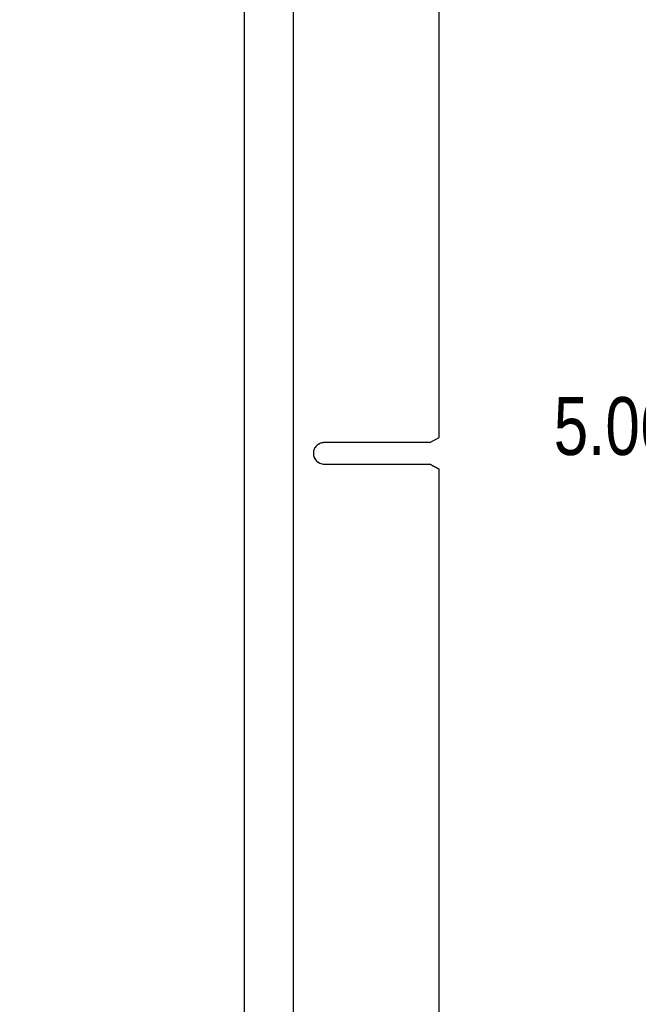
# Model space of a CAD drawing. Header units: inches. Extents: x 0 to 22, y 0 to 17.
# Tile 29 of 39: x 12 to 13.3, y 7.7 to 9.8. Entities that reach past the tile are written whole.
import ezdxf

# ---------------------------------------------------------------- set-up
doc = ezdxf.new("R2010")
doc.units = ezdxf.units.IN
doc.header["$LTSCALE"] = 1.21
doc.header["$MEASUREMENT"] = 0
doc.layers.get('0').update_dxf_attribs({"linetype": 'CONTINUOUS'})
doc.layers.add('DIMENSIONS', color=7, linetype='CONTINUOUS')
doc.styles.get("Standard").update_dxf_attribs({"font": 'txt', "width": 0.8})
doc.dimstyles.new('DIMSTYLE_1', dxfattribs={"dimtxt": 0.125, "dimasz": 0.18, "dimexe": 0.18, "dimexo": 0.0625, "dimgap": 0.09, "dimtad": 0, "dimtih": 1, "dimtoh": 1, "dimdec": 3, "dimzin": 4, "dimdsep": 46, "dimtxsty": 'STANDARD', "dimblk": '_FILLED', "dimblk1": '_FILLED', "dimblk2": '_FILLED', "dimcen": 0.09, "dimadec": 0, "dimazin": 0, "dimtp": 0.001, "dimtm": 0.001, "dimtfac": 1, "dimtdec": 3, "dimtofl": 0, "dimtmove": 0, "dimatfit": 3, "dimldrblk": '_FILLED', "dimfxl": 1, "dimtolj": 1, "dimtzin": 4, "dimarcsym": 0})

# ---------------------------------------------------------------- blocks, each defined once
blk = doc.blocks.new('_FILLED')
at = {"color": 0, "linetype": 'BYBLOCK'}
blk.add_solid([(0, 0), (-1, 0.174), (-1, -0.174)], dxfattribs=at)
blk = doc.blocks.new('*D1')
at = {"layer": 'DIMENSIONS', "color": 2, "linetype": 'CONTINUOUS'}
for p, q in [((8.1373, 8.6289), (8.1373, 5.3639)), ((12.4773, 6.484), (12.4773, 5.364)), ((8.1373, 5.4889), (9.6187, 5.489)), ((12.4773, 5.489), (11.1687, 5.489))]:
    blk.add_line(p, q, dxfattribs=at)
at = {"layer": 'DIMENSIONS', "color": 2, "linetype": 'CONTINUOUS', "xscale": 0.18, "yscale": 0.18, "zscale": 0.18, "rotation": 180.003847}
blk.add_blockref('_FILLED', (8.1373, 5.4889), dxfattribs=at)
at = {"layer": 'DIMENSIONS', "color": 2, "linetype": 'CONTINUOUS', "xscale": 0.18, "yscale": 0.18, "zscale": 0.18}
blk.add_blockref('_FILLED', (12.4773, 5.489), dxfattribs=at)
at = {"layer": 'DIMENSIONS', "color": 2, "linetype": 'CONTINUOUS', "width": 0.8}
for s, p in [('4.340', (9.6812, 5.4265)), ('[', (10.3062, 5.4265)), ('110.23', (10.4062, 5.4265)), (']', (11.0062, 5.4265))]:
    blk.add_text(s, height=0.125, dxfattribs=at).set_placement(p)
blk = doc.blocks.new('*D16')
at = {"layer": 'DIMENSIONS', "color": 2, "linetype": 'CONTINUOUS'}
for p, q in [((12.5397, 11.3017), (13.9822, 11.3017)), ((13.8572, 11.3017), (13.8572, 9.0892)), ((13.8573, 6.239), (13.8572, 8.8392)), ((12.5398, 6.239), (13.9823, 6.239))]:
    blk.add_line(p, q, dxfattribs=at)
at = {"layer": 'DIMENSIONS', "color": 2, "linetype": 'CONTINUOUS', "xscale": 0.18, "yscale": 0.18, "zscale": 0.18}
for p, rotation in [((13.8572, 11.3017), 90), ((13.8573, 6.239), 270.002556)]:
    blk.add_blockref('_FILLED', p, dxfattribs=dict(at, rotation=rotation))
at = {"layer": 'DIMENSIONS', "color": 2, "linetype": 'CONTINUOUS', "width": 0.8}
for s, p in [('[', (13.7698, 8.9017)), (']', (14.4698, 8.9017)), ('5.063', (13.1448, 8.9017)), ('128.59', (13.8698, 8.9017))]:
    blk.add_text(s, height=0.125, dxfattribs=at).set_placement(p)

msp = doc.modelspace()

# ---------------------------------------------------------------- linework, layer by layer
at = {"color": 7, "linetype": 'CONTINUOUS'}
for p, q in [((12.4773, 6.239), (12.4772, 11.2977)), ((12.5833, 7.0724), (12.5833, 10.4723)), ((12.8973, 8.9396), (12.8973, 10.4518)), ((12.8776, 8.9284), (12.8973, 8.9396)), ((12.8776, 8.9284), (12.6493, 8.9284)), ((12.6493, 8.8825), (12.6493, 8.882)), ((12.6493, 8.882), (12.8776, 8.882)), ((12.8973, 8.8708), (12.8776, 8.882)), ((12.8777, 8.8827), (12.8777, 8.8825)), ((12.8777, 8.8821), (12.8973, 8.871)), ((12.8973, 7.0929), (12.8973, 8.8708))]:
    msp.add_line(p, q, dxfattribs=at)
at = {"color": 7, "linetype": 'CONTINUOUS', "const_width": 0.000132}
for points in [[(12.6072, 10.4948), (12.6072, 7.0501)], [(12.8973, 8.9394), (12.8973, 10.4948)], [(12.8776, 8.9285), (12.8973, 8.9394)], [(12.649, 8.9285), (12.6445, 8.9281), (12.6401, 8.9268), (12.6361, 8.9247), (12.6326, 8.9217), (12.6297, 8.9182), (12.6276, 8.9142), (12.6262, 8.9099), (12.6258, 8.9053)], [(12.649, 8.9285), (12.8776, 8.9285)], [(12.6258, 8.9053), (12.6262, 8.9008), (12.6275, 8.8965), (12.6297, 8.8925), (12.6326, 8.8889), (12.6361, 8.886), (12.6401, 8.8839), (12.6444, 8.8826), (12.649, 8.8821)], [(12.8776, 8.8821), (12.649, 8.8821)], [(12.8973, 8.8713), (12.8776, 8.8821)], [(12.8973, 7.0501), (12.8973, 8.8713)]]:
    msp.add_lwpolyline(points, dxfattribs=at)
at = {"color": 7, "linetype": 'CONTINUOUS'}
for points in [[(12.6278, 8.914), (12.6273, 8.9127), (12.6269, 8.9112), (12.6265, 8.9098), (12.6263, 8.9083), (12.6261, 8.9067), (12.6261, 8.9052)], [(12.6328, 8.9215), (12.6318, 8.9205), (12.6308, 8.9193), (12.63, 8.9181), (12.6292, 8.9168), (12.6284, 8.9154), (12.6278, 8.914)], [(12.6403, 8.9266), (12.639, 8.926), (12.6377, 8.9253), (12.6363, 8.9245), (12.6351, 8.9236), (12.6339, 8.9226), (12.6328, 8.9215)], [(12.6493, 8.9284), (12.6478, 8.9284), (12.6463, 8.9282), (12.6448, 8.928), (12.6433, 8.9276), (12.6418, 8.9272), (12.6403, 8.9266)], [(12.6261, 8.9052), (12.6265, 8.9007), (12.6278, 8.8964), (12.6299, 8.8924), (12.6328, 8.8888), (12.6363, 8.8859), (12.6403, 8.8838), (12.6448, 8.8824), (12.6493, 8.882)]]:
    msp.add_lwpolyline(points, dxfattribs=at)
for points in [[(12.6278, 8.914), (12.6267, 8.9112), (12.6261, 8.9082), (12.6261, 8.9052)], [(12.6493, 8.9284), (12.6462, 8.9284), (12.6432, 8.9278), (12.6403, 8.9266)]]:
    msp.add_open_spline(points, degree=3, dxfattribs=at)
for points, knots in [([(12.6403, 8.9266), (12.6375, 8.9254), (12.6324, 8.922), (12.629, 8.9168), (12.6278, 8.914)], [0, 0, 0, 0, 0.502372, 1, 1, 1, 1]), ([(12.6261, 8.9052), (12.6261, 8.9022), (12.6273, 8.8961), (12.6324, 8.8884), (12.6401, 8.8832), (12.6462, 8.882), (12.6493, 8.882)], [0, 0, 0, 0, 0.24841, 0.496814, 0.747587, 1, 1, 1, 1])]:
    msp.add_open_spline(points, degree=3, knots=knots, dxfattribs=at)

# ---------------------------------------------------------------- dimensions: what is measured, and where the dimension line sits
at = {"layer": 'DIMENSIONS', "color": 2, "linetype": 'CONTINUOUS'}
for base, p1, p2, angle, picture, middle in [((13.8573, 6.239), (12.5397, 11.3017), (12.5398, 6.239), 270.0013, '*D16', (13.8573, 8.9642)), ((8.1373, 5.4889), (12.4773, 6.484), (8.1373, 8.6289), 180.0013, '*D1', (10.3937, 5.489))]:
    dim = msp.add_linear_dim(base=base, p1=p1, p2=p2, angle=angle, dimstyle='DIMSTYLE_1', dxfattribs=at)
    dim.commit()
    dim.dimension.update_dxf_attribs({"geometry": picture, "text_midpoint": middle, "dimtype": 160})

doc.saveas('drawing.dxf')
